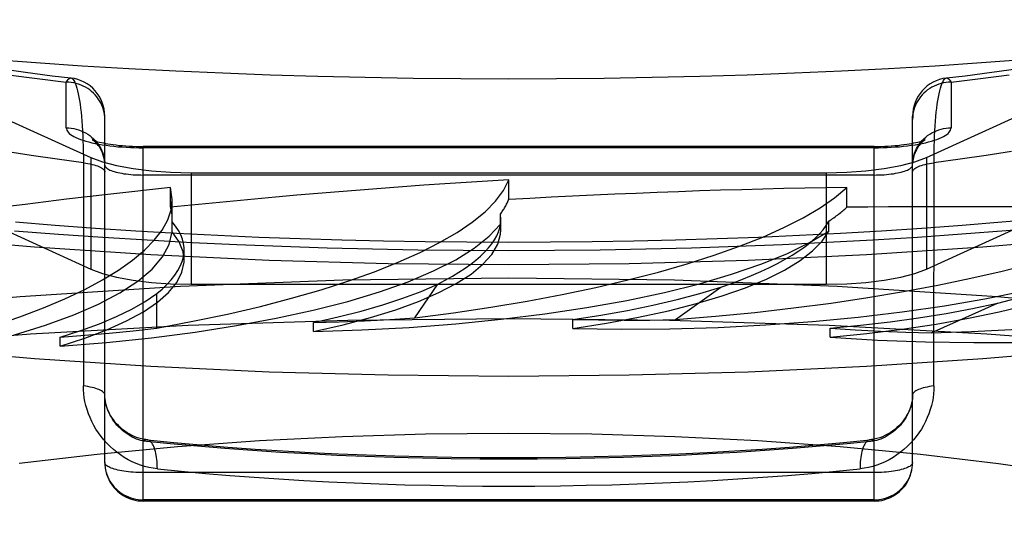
# Model space of a CAD drawing. Header units: inches. Extents: x 0 to 227, y 0 to 147.
# Tile 160 of 256: x 42.566 to 42.822, y 103.856 to 103.987. Entities that reach past the tile are written whole.
import ezdxf

# ---------------------------------------------------------------- set-up
doc = ezdxf.new("R2010")
doc.units = ezdxf.units.IN
doc.header["$LTSCALE"] = 12.466667
doc.header["$MEASUREMENT"] = 0
doc.linetypes.add('HIDDEN', pattern=[0.2, 0.1, -0.1])
doc.layers.get('0').update_dxf_attribs({"linetype": 'CONTINUOUS'})
doc.layers.add('DEFAULT_2', color=8, linetype='HIDDEN')

msp = doc.modelspace()

# ---------------------------------------------------------------- linework, layer by layer
at = {"color": 7, "linetype": 'Continuous'}
for p, q in [((42.84609, 103.93062), (42.81646, 103.92807)), ((42.6002, 103.92607), (42.56994, 103.92807)), ((42.84609, 103.90165), (42.81646, 103.89909)), ((42.6002, 103.89709), (42.56994, 103.89909))]:
    msp.add_line(p, q, dxfattribs=at)
for points in [[(42.56994, 103.89909), (42.54031, 103.90165), (42.51146, 103.90474), (42.48353, 103.90836), (42.45667, 103.91248), (42.43102, 103.91709), (42.4067, 103.92216), (42.38384, 103.92767), (42.36256, 103.93359), (42.34297, 103.93988), (42.32515, 103.94652), (42.30922, 103.95347), (42.29524, 103.9607), (42.28329, 103.96817), (42.27342, 103.97584), (42.2657, 103.98367), (42.26015, 103.99162), (42.25682, 103.99966), (42.2557, 104.00774)], [(42.56994, 103.92807), (42.54031, 103.93062), (42.51146, 103.93372), (42.48353, 103.93733), (42.45667, 103.94146), (42.43102, 103.94607), (42.4067, 103.95114), (42.38384, 103.95665), (42.36256, 103.96256), (42.34297, 103.96886), (42.32515, 103.9755), (42.30922, 103.98245), (42.29524, 103.98968), (42.28329, 103.99715), (42.27342, 104.00481), (42.271, 104.00727)], [(42.96224, 103.99335), (42.9519, 103.99157), (42.94139, 103.98985), (42.9307, 103.9882), (42.91985, 103.98663), (42.90885, 103.98513), (42.89769, 103.98371), (42.8864, 103.98236), (42.87497, 103.98109), (42.86342, 103.9799), (42.85176, 103.97878), (42.83998, 103.97775), (42.82811, 103.97679), (42.81614, 103.97592), (42.80409, 103.97513), (42.79196, 103.97442), (42.77976, 103.97379), (42.76751, 103.97325), (42.7552, 103.97278), (42.74285, 103.97241), (42.73047, 103.97211), (42.71806, 103.9719), (42.70563, 103.97177), (42.6932, 103.97173)], [(42.6932, 103.97173), (42.68077, 103.97177), (42.66834, 103.9719), (42.65593, 103.97211), (42.64355, 103.97241), (42.6312, 103.97278), (42.61889, 103.97325), (42.60664, 103.97379), (42.59444, 103.97442), (42.58231, 103.97513), (42.57026, 103.97592), (42.55829, 103.97679)], [(42.81104, 103.93151), (42.82255, 103.93241), (42.83398, 103.93338), (42.84533, 103.93444), (42.85659, 103.93559), (42.86775, 103.93681), (42.87881, 103.93813), (42.88976, 103.93952), (42.9006, 103.94101), (42.91131, 103.94257), (42.92191, 103.94423), (42.93238, 103.94596), (42.94271, 103.94779), (42.95291, 103.9497)], [(42.56476, 103.93233), (42.57619, 103.93145), (42.5877, 103.93066)], [(42.5877, 103.93066), (42.59926, 103.92995), (42.61088, 103.92932), (42.62255, 103.92877), (42.63426, 103.92831), (42.64601, 103.92793), (42.65778, 103.92764), (42.66958, 103.92743), (42.68138, 103.9273), (42.6932, 103.92726)], [(42.78782, 103.92998), (42.79946, 103.93071), (42.81104, 103.93151)], [(42.6932, 103.92726), (42.7051, 103.9273), (42.717, 103.92743), (42.72888, 103.92764), (42.74074, 103.92794), (42.75257, 103.92833), (42.76437, 103.92879), (42.77612, 103.92935), (42.78782, 103.92998)], [(42.81646, 103.92807), (42.7862, 103.92607), (42.75546, 103.92463), (42.72449, 103.92377), (42.6932, 103.92348)], [(42.6932, 103.92348), (42.66191, 103.92377), (42.63094, 103.92463), (42.6002, 103.92607)], [(42.6932, 103.8945), (42.66191, 103.8948), (42.63094, 103.89566), (42.6002, 103.89709)], [(42.81646, 103.89909), (42.7862, 103.89709), (42.75546, 103.89566), (42.72449, 103.8948), (42.6932, 103.8945)]]:
    msp.add_lwpolyline(points, dxfattribs=at)
at = {"layer": 'DEFAULT_2', "color": 8, "linetype": 'HIDDEN'}
for p, q in [((42.46938, 104.00376), (42.58457, 103.95135)), ((42.80183, 103.95135), (42.91702, 104.00376)), ((42.46938, 103.97479), (42.58457, 103.92237)), ((42.80183, 103.92237), (42.91702, 103.97479)), ((42.5782, 103.95907), (42.5782, 103.97092)), ((42.8082, 103.97092), (42.8082, 103.95907)), ((42.5882, 103.87214), (42.5882, 103.96209)), ((42.7982, 103.87214), (42.7982, 103.96209)), ((42.5982, 103.86214), (42.5982, 103.95423)), ((42.7882, 103.95423), (42.5982, 103.95423)), ((42.7882, 103.95389), (42.5982, 103.95389)), ((42.7882, 103.86214), (42.7882, 103.95423)), ((42.58263, 103.95145), (42.58264, 103.89204)), ((42.58457, 103.95135), (42.58457, 103.92237)), ((42.80183, 103.95135), (42.80183, 103.92237)), ((42.7882, 103.94682), (42.5982, 103.94682)), ((42.61065, 103.94742), (42.61065, 103.91845)), ((42.61065, 103.94742), (42.77575, 103.94742)), ((42.6932, 103.94043), (42.6932, 103.94557)), ((42.77575, 103.94742), (42.77575, 103.91845)), ((42.6053, 103.93844), (42.6053, 103.94358)), ((42.60573, 103.94043), (42.6053, 103.94358)), ((42.7811, 103.93844), (42.7811, 103.94358)), ((42.60573, 103.93542), (42.60573, 103.94042)), ((42.60571, 103.93464), (42.60574, 103.93542)), ((42.69104, 103.9341), (42.69104, 103.93667)), ((42.69116, 103.93523), (42.69104, 103.93667)), ((42.69117, 103.9326), (42.69117, 103.93522)), ((42.60571, 103.93207), (42.60571, 103.93464)), ((42.69116, 103.93259), (42.69104, 103.9341)), ((42.77643, 103.93226), (42.77643, 103.93483)), ((42.60883, 103.9247), (42.60883, 103.92743)), ((42.61065, 103.91845), (42.77575, 103.91845)), ((42.66878, 103.9097), (42.67478, 103.91849)), ((42.73658, 103.90927), (42.74838, 103.91766)), ((42.60173, 103.90707), (42.60173, 103.91601)), ((42.80305, 103.9058), (42.82031, 103.91353)), ((42.64244, 103.90618), (42.64244, 103.90851)), ((42.70985, 103.90695), (42.70985, 103.90929)), ((42.57658, 103.90239), (42.57658, 103.90472)), ((42.77674, 103.90468), (42.77674, 103.90702)), ((42.5882, 103.87214), (42.58822, 103.87146)), ((42.79811, 103.87081), (42.79818, 103.8715)), ((42.79818, 103.87147), (42.7982, 103.87214)), ((42.58829, 103.87088), (42.5884, 103.87012)), ((42.7882, 103.86955), (42.5982, 103.86955)), ((42.798, 103.87017), (42.79811, 103.87088)), ((42.7882, 103.86248), (42.5982, 103.86248)), ((42.7882, 103.86214), (42.5982, 103.86214))]:
    msp.add_line(p, q, dxfattribs=at)
for points in [[(42.56072, 103.97449), (42.56758, 103.97353), (42.57457, 103.97261), (42.57939, 103.97202)], [(42.80701, 103.97202), (42.81183, 103.97261), (42.81883, 103.97353), (42.8257, 103.97449)], [(42.5631, 103.97284), (42.57059, 103.97185), (42.5782, 103.97092)], [(42.5782, 103.97092), (42.57842, 103.97132), (42.57865, 103.97162), (42.57887, 103.97184), (42.57909, 103.97197), (42.57932, 103.97202), (42.57939, 103.97202)], [(42.57939, 103.97202), (42.57954, 103.97198), (42.57975, 103.97185), (42.57997, 103.97164), (42.58018, 103.97135), (42.58038, 103.97097), (42.58058, 103.97051), (42.58078, 103.96997), (42.58097, 103.96936), (42.58115, 103.96867), (42.58132, 103.96791), (42.58148, 103.96708), (42.58163, 103.96618), (42.58178, 103.96523), (42.58191, 103.96421), (42.58204, 103.96313), (42.58215, 103.96201), (42.58225, 103.96083), (42.58234, 103.9596), (42.58242, 103.95833), (42.58249, 103.95702), (42.58254, 103.95568), (42.58258, 103.9543), (42.58262, 103.95289), (42.58263, 103.95145)], [(42.80376, 103.89204), (42.80377, 103.95145), (42.80378, 103.95289), (42.80382, 103.9543), (42.80386, 103.95568), (42.80391, 103.95702), (42.80398, 103.95833), (42.80406, 103.9596), (42.80415, 103.96083), (42.80425, 103.96201), (42.80436, 103.96313), (42.80449, 103.96421), (42.80462, 103.96523), (42.80477, 103.96618), (42.80492, 103.96708), (42.80508, 103.96791), (42.80525, 103.96867), (42.80543, 103.96936), (42.80562, 103.96997), (42.80582, 103.97051), (42.80602, 103.97097), (42.80622, 103.97135), (42.80643, 103.97164), (42.80665, 103.97185), (42.80686, 103.97198), (42.80701, 103.97202)], [(42.80701, 103.97202), (42.80708, 103.97202), (42.80731, 103.97197), (42.80753, 103.97184), (42.80775, 103.97162), (42.80798, 103.97132), (42.8082, 103.97092)], [(42.8082, 103.97092), (42.81581, 103.97185), (42.8233, 103.97284)], [(42.5882, 103.96127), (42.58818, 103.9619), (42.58811, 103.96253), (42.58801, 103.96315), (42.58786, 103.96377), (42.58767, 103.96437), (42.58744, 103.96496), (42.58717, 103.96554), (42.58686, 103.9661), (42.58651, 103.96663), (42.58613, 103.96715), (42.58572, 103.96763), (42.58527, 103.9681), (42.58479, 103.96853), (42.58429, 103.96893), (42.58376, 103.9693), (42.5832, 103.96963), (42.58262, 103.96993), (42.58203, 103.97019), (42.58141, 103.97041), (42.58079, 103.9706), (42.58015, 103.97074), (42.57951, 103.97084), (42.57885, 103.9709), (42.5782, 103.97092)], [(42.8082, 103.97092), (42.80755, 103.9709), (42.80689, 103.97084), (42.80625, 103.97074), (42.80561, 103.9706), (42.80499, 103.97041), (42.80437, 103.97019), (42.80378, 103.96993), (42.8032, 103.96963), (42.80264, 103.9693), (42.80211, 103.96893), (42.80161, 103.96853), (42.80113, 103.9681), (42.80068, 103.96763), (42.80027, 103.96715), (42.79989, 103.96663), (42.79954, 103.9661), (42.79923, 103.96554), (42.79896, 103.96496), (42.79873, 103.96437), (42.79854, 103.96377), (42.79839, 103.96315), (42.79829, 103.96253), (42.79822, 103.9619), (42.7982, 103.96127)], [(42.5782, 103.95907), (42.57823, 103.95878), (42.57833, 103.95849), (42.57848, 103.9582), (42.5787, 103.95792), (42.57898, 103.95764), (42.57932, 103.95736), (42.57972, 103.95709), (42.58018, 103.95682), (42.58069, 103.95657), (42.58126, 103.95632), (42.58189, 103.95607), (42.58256, 103.95584), (42.58329, 103.95562), (42.58406, 103.95541), (42.58487, 103.95521), (42.58573, 103.95502), (42.58663, 103.95485), (42.58756, 103.95469), (42.58853, 103.95454), (42.58952, 103.95441), (42.59055, 103.95429), (42.5916, 103.95418), (42.59267, 103.9541), (42.59375, 103.95402), (42.59485, 103.95397), (42.59597, 103.95393), (42.59708, 103.9539), (42.5982, 103.95389)], [(42.5782, 103.95907), (42.57885, 103.95905), (42.57951, 103.95899), (42.58015, 103.95888), (42.58079, 103.95874), (42.58141, 103.95856), (42.58203, 103.95833), (42.58262, 103.95807), (42.5832, 103.95778), (42.58376, 103.95744), (42.58429, 103.95707), (42.58479, 103.95667), (42.58527, 103.95624), (42.58572, 103.95578), (42.58613, 103.95529), (42.58651, 103.95478), (42.58686, 103.95424), (42.58717, 103.95368), (42.58744, 103.95311), (42.58767, 103.95252), (42.58786, 103.95191), (42.58801, 103.9513), (42.58811, 103.95067), (42.58818, 103.95004)], [(42.7882, 103.95389), (42.78932, 103.9539), (42.79043, 103.95393), (42.79155, 103.95397), (42.79265, 103.95402), (42.79373, 103.9541), (42.7948, 103.95418), (42.79585, 103.95429), (42.79688, 103.95441), (42.79787, 103.95454), (42.79884, 103.95469), (42.79977, 103.95485), (42.80067, 103.95502), (42.80153, 103.95521), (42.80234, 103.95541), (42.80311, 103.95562), (42.80384, 103.95584), (42.80451, 103.95607), (42.80514, 103.95632), (42.80571, 103.95657), (42.80622, 103.95682), (42.80668, 103.95709), (42.80708, 103.95736), (42.80742, 103.95764), (42.8077, 103.95792), (42.80792, 103.9582), (42.80807, 103.95849), (42.80817, 103.95878), (42.8082, 103.95907)], [(42.7982, 103.94941), (42.79822, 103.95004), (42.79829, 103.95067), (42.79839, 103.9513), (42.79854, 103.95191), (42.79873, 103.95252), (42.79896, 103.95311), (42.79923, 103.95368), (42.79954, 103.95424), (42.79989, 103.95478), (42.80027, 103.95529), (42.80068, 103.95578), (42.80113, 103.95624), (42.80161, 103.95667), (42.80211, 103.95707), (42.80264, 103.95744), (42.8032, 103.95778), (42.80378, 103.95807), (42.80437, 103.95833), (42.80499, 103.95856), (42.80561, 103.95874), (42.80625, 103.95888), (42.80689, 103.95899), (42.80755, 103.95905), (42.8082, 103.95907)], [(42.5882, 103.94941), (42.58818, 103.95006), (42.5881, 103.95071), (42.58798, 103.95136), (42.58781, 103.95198), (42.5876, 103.95258), (42.58735, 103.95314), (42.58708, 103.95365), (42.5868, 103.9541), (42.58652, 103.95449), (42.58625, 103.95482), (42.58599, 103.9551), (42.58576, 103.95533), (42.58556, 103.95551), (42.58538, 103.95566), (42.58523, 103.95577), (42.5851, 103.95586), (42.58501, 103.95592), (42.58495, 103.95596), (42.58491, 103.95597)], [(42.58491, 103.95597), (42.58495, 103.95596), (42.58502, 103.95593), (42.58514, 103.95588), (42.58529, 103.95582), (42.5855, 103.95574), (42.58576, 103.95566), (42.58606, 103.95557), (42.58642, 103.95547), (42.58684, 103.95536), (42.58731, 103.95525), (42.58783, 103.95514), (42.58841, 103.95503), (42.58903, 103.95492), (42.5897, 103.95481), (42.59042, 103.95471), (42.59118, 103.95462), (42.59197, 103.95453), (42.5928, 103.95446), (42.59366, 103.95439), (42.59454, 103.95434), (42.59543, 103.95429), (42.59635, 103.95426), (42.59727, 103.95424), (42.5982, 103.95423)], [(42.7882, 103.95423), (42.78912, 103.95424), (42.79004, 103.95426), (42.79095, 103.95429), (42.79184, 103.95433), (42.79272, 103.95439), (42.79357, 103.95446), (42.7944, 103.95453), (42.79519, 103.95462), (42.79595, 103.95471), (42.79667, 103.95481), (42.79734, 103.95492), (42.79797, 103.95502), (42.79854, 103.95514), (42.79907, 103.95525), (42.79954, 103.95536), (42.79995, 103.95546), (42.80032, 103.95556), (42.80063, 103.95566), (42.80088, 103.95574), (42.80109, 103.95581), (42.80125, 103.95587), (42.80137, 103.95592), (42.80145, 103.95595)], [(42.80145, 103.95595), (42.80148, 103.95597), (42.80149, 103.95598), (42.80146, 103.95596), (42.80141, 103.95593), (42.80133, 103.95588), (42.80122, 103.95581), (42.80109, 103.95571), (42.80094, 103.95559), (42.80077, 103.95545), (42.80058, 103.95527), (42.80037, 103.95506), (42.80014, 103.95481), (42.7999, 103.95452), (42.79966, 103.95419), (42.79942, 103.95381), (42.79918, 103.95339), (42.79895, 103.95292), (42.79874, 103.95241), (42.79856, 103.95186), (42.7984, 103.95128), (42.79829, 103.95067), (42.79822, 103.95005)], [(42.58264, 103.94999), (42.57581, 103.9509), (42.56909, 103.95187), (42.56249, 103.95289)], [(42.58457, 103.95135), (42.58762, 103.95021), (42.59127, 103.94926), (42.59557, 103.94848), (42.60033, 103.9479), (42.60533, 103.94755), (42.61065, 103.94742)], [(42.77575, 103.94742), (42.78107, 103.94755), (42.78607, 103.9479), (42.79083, 103.94848), (42.79513, 103.94926), (42.79878, 103.95021), (42.80183, 103.95135)], [(42.82391, 103.95289), (42.81731, 103.95187), (42.81059, 103.9509), (42.80376, 103.94999)], [(42.58264, 103.94999), (42.58325, 103.94991), (42.58384, 103.94981), (42.5844, 103.94971), (42.58493, 103.94959), (42.58542, 103.94946), (42.58589, 103.94933), (42.58631, 103.94919), (42.5867, 103.94904), (42.58704, 103.94888), (42.58734, 103.94872), (42.5876, 103.94855), (42.58782, 103.94838), (42.58798, 103.94821), (42.5881, 103.94803), (42.58818, 103.94785), (42.5882, 103.94767)], [(42.5882, 103.94941), (42.58822, 103.94924), (42.58829, 103.94907), (42.58839, 103.94891), (42.58854, 103.94874), (42.58873, 103.94858), (42.58896, 103.94842), (42.58923, 103.94827), (42.58954, 103.94812), (42.58989, 103.94797), (42.59027, 103.94784), (42.59068, 103.9477), (42.59113, 103.94758), (42.59161, 103.94746), (42.59211, 103.94736), (42.59264, 103.94726), (42.5932, 103.94717), (42.59378, 103.94709), (42.59437, 103.94702), (42.59499, 103.94696), (42.59561, 103.94691), (42.59625, 103.94687), (42.59689, 103.94684), (42.59755, 103.94683), (42.5982, 103.94682)], [(42.7882, 103.94682), (42.78885, 103.94683), (42.78951, 103.94684), (42.79015, 103.94687), (42.79079, 103.94691), (42.79141, 103.94696), (42.79203, 103.94702), (42.79262, 103.94709), (42.7932, 103.94717), (42.79376, 103.94726), (42.79429, 103.94736), (42.79479, 103.94746), (42.79527, 103.94758), (42.79572, 103.9477), (42.79613, 103.94784), (42.79651, 103.94797), (42.79686, 103.94812), (42.79717, 103.94827), (42.79744, 103.94842), (42.79767, 103.94858), (42.79786, 103.94874), (42.79801, 103.94891), (42.79811, 103.94907), (42.79818, 103.94924), (42.7982, 103.94941)], [(42.7982, 103.94767), (42.79822, 103.94785), (42.7983, 103.94803), (42.79842, 103.94821), (42.79858, 103.94838), (42.7988, 103.94855), (42.79905, 103.94872), (42.79936, 103.94888), (42.7997, 103.94904), (42.80009, 103.94919), (42.80051, 103.94933), (42.80098, 103.94946), (42.80147, 103.94959), (42.802, 103.94971), (42.80256, 103.94981), (42.80315, 103.94991), (42.80376, 103.94999)], [(42.83173, 103.93547), (42.82144, 103.93456), (42.81107, 103.93373), (42.80061, 103.93297), (42.79008, 103.93227), (42.77948, 103.93165), (42.76883, 103.9311), (42.75812, 103.93063), (42.74737, 103.93022), (42.73658, 103.92989), (42.72576, 103.92964), (42.71492, 103.92945), (42.70407, 103.92934), (42.6932, 103.92931)], [(42.6932, 103.92931), (42.68233, 103.92934), (42.67148, 103.92945), (42.66064, 103.92964), (42.64982, 103.92989), (42.63903, 103.93022), (42.62828, 103.93063), (42.61757, 103.9311), (42.60692, 103.93165), (42.59632, 103.93227), (42.58579, 103.93297), (42.57533, 103.93373), (42.56496, 103.93456)], [(42.57658, 103.90239), (42.58868, 103.90336), (42.60036, 103.90457), (42.61166, 103.90603), (42.62248, 103.90771), (42.63275, 103.90961), (42.64241, 103.91171), (42.65138, 103.91401), (42.65962, 103.91648), (42.66707, 103.91912), (42.67368, 103.9219), (42.67942, 103.92481), (42.68425, 103.92783), (42.68812, 103.93092), (42.69104, 103.9341)], [(42.51427, 103.89569), (42.52552, 103.8972), (42.53622, 103.89892), (42.54637, 103.90086), (42.5559, 103.903), (42.56474, 103.90533), (42.57283, 103.90784), (42.58013, 103.9105), (42.58658, 103.91331), (42.59215, 103.91624), (42.5968, 103.91928), (42.6005, 103.9224), (42.60323, 103.92559), (42.60496, 103.92881), (42.60571, 103.93207)], [(42.60883, 103.9247), (42.60857, 103.92684), (42.60753, 103.92946), (42.60571, 103.93207)], [(42.64244, 103.90618), (42.65017, 103.90793), (42.6573, 103.90982), (42.66385, 103.91185), (42.66977, 103.91401), (42.67503, 103.91628), (42.67959, 103.91865), (42.68342, 103.9211), (42.6865, 103.92363), (42.68882, 103.9262), (42.69035, 103.92882), (42.69109, 103.93145), (42.69116, 103.93259)], [(42.64244, 103.90618), (42.65501, 103.90659), (42.66733, 103.90726), (42.67943, 103.90818), (42.69122, 103.90935), (42.7026, 103.91076), (42.71352, 103.9124), (42.7239, 103.91426), (42.73367, 103.91633), (42.74278, 103.91859), (42.75116, 103.92103), (42.75876, 103.92364), (42.76554, 103.92639), (42.77142, 103.92926), (42.77643, 103.93226)], [(42.70985, 103.90695), (42.71863, 103.90833), (42.72691, 103.90987), (42.73473, 103.91157), (42.74201, 103.91343), (42.74871, 103.91543), (42.75479, 103.91756), (42.76021, 103.91981), (42.76494, 103.92215), (42.76895, 103.92459), (42.77222, 103.9271), (42.77471, 103.92965), (42.77643, 103.93226)], [(42.70985, 103.90695), (42.7225, 103.90679), (42.73508, 103.9069), (42.74762, 103.90726), (42.76001, 103.90789), (42.77217, 103.90876), (42.78402, 103.90988), (42.79549, 103.91125), (42.8065, 103.91284), (42.81698, 103.91466), (42.82687, 103.91669), (42.83611, 103.91892), (42.84463, 103.92132), (42.85235, 103.92389), (42.8593, 103.92662)], [(42.77674, 103.90468), (42.78631, 103.90564), (42.79551, 103.90679), (42.80435, 103.90812), (42.81277, 103.90962), (42.82071, 103.91129), (42.82813, 103.91311), (42.83497, 103.91508), (42.8412, 103.91718), (42.84678, 103.91939), (42.85168, 103.92172), (42.85585, 103.92412), (42.8593, 103.92662)], [(42.57658, 103.90239), (42.58301, 103.90446), (42.58877, 103.90664), (42.59386, 103.90894), (42.59825, 103.91133), (42.6019, 103.9138), (42.6048, 103.91634), (42.60692, 103.91893), (42.60827, 103.92155), (42.60882, 103.92419), (42.60883, 103.9247)], [(42.6932, 103.92006), (42.65011, 103.9195), (42.60785, 103.91788), (42.5662, 103.91518), (42.52578, 103.91144), (42.48697, 103.90668), (42.45014, 103.90098), (42.41566, 103.89435), (42.38384, 103.88689), (42.35502, 103.87866), (42.32943, 103.86973), (42.30737, 103.8602), (42.289, 103.85016), (42.27455, 103.83969), (42.26411, 103.82892), (42.25782, 103.81792), (42.2557, 103.80683)], [(42.58457, 103.92237), (42.58762, 103.92124), (42.59127, 103.92028), (42.59557, 103.9195), (42.60033, 103.91892), (42.60533, 103.91857), (42.61065, 103.91845)], [(43.1307, 103.80683), (43.12858, 103.81792), (43.12229, 103.82892), (43.11185, 103.83969), (43.0974, 103.85016), (43.07903, 103.8602), (43.05697, 103.86973), (43.03138, 103.87866), (43.00256, 103.88689), (42.97074, 103.89435), (42.93626, 103.90098), (42.89943, 103.90668), (42.86062, 103.91144), (42.8202, 103.91518), (42.77855, 103.91788), (42.73629, 103.9195), (42.6932, 103.92006)], [(42.77575, 103.91845), (42.78107, 103.91857), (42.78607, 103.91892), (42.79083, 103.9195), (42.79513, 103.92028), (42.79878, 103.92124), (42.80183, 103.92237)], [(42.64246, 103.90852), (42.64886, 103.90995), (42.65487, 103.91148), (42.66049, 103.9131), (42.66569, 103.91482), (42.67045, 103.91661), (42.67478, 103.91849)], [(42.70986, 103.90929), (42.71713, 103.91041), (42.72407, 103.91165), (42.73069, 103.913), (42.73697, 103.91445), (42.74286, 103.91601), (42.74838, 103.91766)], [(42.77674, 103.90468), (42.7891, 103.90396), (42.80156, 103.9035), (42.81415, 103.90329), (42.82677, 103.90335), (42.83933, 103.90367), (42.85176, 103.90424), (42.86397, 103.90507), (42.87588, 103.90614), (42.88743, 103.90746), (42.89853, 103.90901), (42.90912, 103.91079), (42.91913, 103.91278), (42.92845, 103.91496), (42.93712, 103.91733)], [(42.57659, 103.90473), (42.58194, 103.90643), (42.58683, 103.9082), (42.59127, 103.91006), (42.59525, 103.91198), (42.59873, 103.91396), (42.60173, 103.91601)], [(42.77676, 103.90702), (42.78467, 103.9078), (42.79234, 103.9087), (42.79976, 103.90973), (42.80692, 103.91088), (42.81376, 103.91215), (42.82031, 103.91353)], [(42.64246, 103.90852), (42.64912, 103.9087), (42.65573, 103.90896), (42.66228, 103.90929), (42.66878, 103.9097)], [(42.6932, 103.90949), (42.6514, 103.90904), (42.60988, 103.9077), (42.56893, 103.90548), (42.52884, 103.90239), (42.48986, 103.89846), (42.45227, 103.8937), (42.41633, 103.88816), (42.38228, 103.88187), (42.35036, 103.87487), (42.32077, 103.86721), (42.29373, 103.85895), (42.26942, 103.85013), (42.24801, 103.84083), (42.22963, 103.8311), (42.21442, 103.82102), (42.20249, 103.81064), (42.1939, 103.80004), (42.18873, 103.78929), (42.187, 103.77848)], [(42.57659, 103.90473), (42.58303, 103.90521), (42.58937, 103.90576), (42.5956, 103.90638), (42.60173, 103.90707)], [(43.1994, 103.77848), (43.19767, 103.78929), (43.1925, 103.80004), (43.18391, 103.81064), (43.17198, 103.82102), (43.15677, 103.8311), (43.13839, 103.84083), (43.11698, 103.85013), (43.09267, 103.85895), (43.06563, 103.86721), (43.03604, 103.87487), (43.00412, 103.88187), (42.97007, 103.88816), (42.93413, 103.8937), (42.89654, 103.89846), (42.85756, 103.90239), (42.81747, 103.90548), (42.77652, 103.9077), (42.735, 103.90904), (42.6932, 103.90949)], [(42.70986, 103.90929), (42.71655, 103.90917), (42.72323, 103.90913), (42.7299, 103.90916), (42.73658, 103.90927)], [(42.77676, 103.90702), (42.78326, 103.9066), (42.78982, 103.90626), (42.79641, 103.90599), (42.80305, 103.9058)], [(42.5882, 103.88972), (42.58818, 103.8899), (42.5881, 103.89008), (42.58798, 103.89025), (42.58782, 103.89043), (42.5876, 103.8906), (42.58734, 103.89077), (42.58704, 103.89093), (42.5867, 103.89108), (42.58631, 103.89123), (42.58589, 103.89137), (42.58542, 103.89151), (42.58493, 103.89163), (42.5844, 103.89175), (42.58384, 103.89186), (42.58325, 103.89195), (42.58264, 103.89204)], [(42.60187, 103.87051), (42.60076, 103.87066), (42.59966, 103.87087), (42.59855, 103.87114), (42.59746, 103.87149), (42.59638, 103.87189), (42.59533, 103.87236), (42.59429, 103.87289), (42.59328, 103.87347), (42.5923, 103.87411), (42.59135, 103.8748), (42.59044, 103.87554), (42.58957, 103.87633), (42.58874, 103.87716), (42.58796, 103.87803), (42.58723, 103.87894), (42.58655, 103.87987), (42.58592, 103.88083), (42.58535, 103.8818), (42.58483, 103.8828), (42.58437, 103.88382), (42.58396, 103.88484), (42.5836, 103.88588), (42.5833, 103.88692), (42.58306, 103.88796), (42.58288, 103.88899), (42.58274, 103.89002), (42.58266, 103.89104), (42.58264, 103.89204)], [(42.80376, 103.89204), (42.80373, 103.89104), (42.80366, 103.89002), (42.80352, 103.88899), (42.80334, 103.88796), (42.80309, 103.88692), (42.8028, 103.88588), (42.80244, 103.88484), (42.80203, 103.88382), (42.80157, 103.8828), (42.80105, 103.8818), (42.80048, 103.88083), (42.79985, 103.87987), (42.79917, 103.87894), (42.79844, 103.87803), (42.79766, 103.87716), (42.79683, 103.87633), (42.79596, 103.87554), (42.79505, 103.8748), (42.7941, 103.87411), (42.79312, 103.87347), (42.79211, 103.87289), (42.79107, 103.87236), (42.79002, 103.87189), (42.78894, 103.87149), (42.78785, 103.87114), (42.78674, 103.87087), (42.78564, 103.87066), (42.78453, 103.87051)], [(42.80376, 103.89204), (42.80315, 103.89195), (42.80256, 103.89186), (42.802, 103.89175), (42.80147, 103.89163), (42.80098, 103.89151), (42.80051, 103.89137), (42.80009, 103.89123), (42.7997, 103.89108), (42.79936, 103.89093), (42.79905, 103.89077), (42.7988, 103.8906), (42.79858, 103.89043), (42.79842, 103.89025), (42.7983, 103.89008), (42.79822, 103.8899), (42.7982, 103.88972)], [(42.5982, 103.87776), (42.59762, 103.8779), (42.59705, 103.87806), (42.59648, 103.87826), (42.59591, 103.8785), (42.59535, 103.87876), (42.5948, 103.87906), (42.59426, 103.87939), (42.59373, 103.87974), (42.59322, 103.88012), (42.59273, 103.88053), (42.59226, 103.88095), (42.5918, 103.8814), (42.59137, 103.88187), (42.59097, 103.88236), (42.59059, 103.88286), (42.59023, 103.88337), (42.58991, 103.88389), (42.58961, 103.88442), (42.58934, 103.88495), (42.5891, 103.88549), (42.58889, 103.88603), (42.5887, 103.88657), (42.58855, 103.88711), (42.58842, 103.88765), (42.58832, 103.88818), (42.58825, 103.8887), (42.58821, 103.88922), (42.5882, 103.88972)], [(42.59921, 103.87805), (42.59885, 103.87809), (42.59815, 103.87821), (42.59744, 103.87838), (42.59674, 103.8786), (42.59604, 103.87886), (42.59536, 103.87916), (42.59469, 103.87951), (42.59405, 103.8799), (42.59343, 103.88031), (42.59285, 103.88076), (42.59229, 103.88124), (42.59177, 103.88173), (42.59129, 103.88224), (42.59085, 103.88276), (42.59044, 103.8833), (42.59007, 103.88384), (42.58973, 103.88438), (42.58944, 103.88492), (42.58917, 103.88546), (42.58895, 103.886), (42.58875, 103.88653), (42.58859, 103.88705), (42.58845, 103.88757), (42.58835, 103.88809), (42.58827, 103.88859), (42.58822, 103.88909), (42.5882, 103.88957), (42.5882, 103.88972)], [(42.7982, 103.88972), (42.7982, 103.88955), (42.79818, 103.88907), (42.79813, 103.88857), (42.79805, 103.88806), (42.79794, 103.88755), (42.79781, 103.88703), (42.79764, 103.8865), (42.79744, 103.88597), (42.79721, 103.88543), (42.79695, 103.88489), (42.79665, 103.88435), (42.79632, 103.88381), (42.79595, 103.88328), (42.79554, 103.88275), (42.7951, 103.88223), (42.79461, 103.88172), (42.7941, 103.88122), (42.79354, 103.88075), (42.79295, 103.8803), (42.79233, 103.87989), (42.79169, 103.8795), (42.79102, 103.87916), (42.79034, 103.87885), (42.78965, 103.87859), (42.78894, 103.87838), (42.78823, 103.87821), (42.78753, 103.87809), (42.78718, 103.87805)], [(42.7982, 103.88972), (42.79819, 103.88922), (42.79815, 103.8887), (42.79808, 103.88818), (42.79798, 103.88765), (42.79785, 103.88711), (42.7977, 103.88657), (42.79751, 103.88603), (42.7973, 103.88549), (42.79706, 103.88495), (42.79679, 103.88442), (42.79649, 103.88389), (42.79617, 103.88337), (42.79581, 103.88286), (42.79543, 103.88236), (42.79503, 103.88187), (42.79459, 103.8814), (42.79414, 103.88095), (42.79367, 103.88053), (42.79318, 103.88012), (42.79267, 103.87974), (42.79214, 103.87939), (42.7916, 103.87906), (42.79105, 103.87876), (42.79049, 103.8785), (42.78992, 103.87826), (42.78935, 103.87806), (42.78878, 103.8779), (42.7882, 103.87776)], [(42.56594, 103.87195), (42.58622, 103.87435), (42.60712, 103.87632), (42.62845, 103.87786), (42.65003, 103.87895), (42.67158, 103.8796), (42.6932, 103.87981)], [(42.6932, 103.87981), (42.71483, 103.8796), (42.7364, 103.87895), (42.75799, 103.87785), (42.77933, 103.87632), (42.80023, 103.87434), (42.82051, 103.87194), (42.83999, 103.86913), (42.85853, 103.86594), (42.87597, 103.86239), (42.89225, 103.85851), (42.90728, 103.85431), (42.921, 103.84981), (42.93333, 103.84505), (42.94419, 103.84004), (42.9535, 103.83483)], [(42.59921, 103.87805), (42.59915, 103.87806), (42.59892, 103.87805), (42.59868, 103.87799), (42.59844, 103.8779), (42.5982, 103.87776)], [(42.5982, 103.87776), (42.6052, 103.87708), (42.61227, 103.87645), (42.61941, 103.87587), (42.62661, 103.87534), (42.63387, 103.87487), (42.64118, 103.87446), (42.64853, 103.87409), (42.65592, 103.87379), (42.66334, 103.87354), (42.67078, 103.87334), (42.67825, 103.8732), (42.68572, 103.87312), (42.69321, 103.87309), (42.70069, 103.87312), (42.70816, 103.8732), (42.71563, 103.87334), (42.72307, 103.87354), (42.73049, 103.87379), (42.73788, 103.87409), (42.74523, 103.87446), (42.75254, 103.87487), (42.7598, 103.87534), (42.767, 103.87587), (42.77414, 103.87645), (42.78121, 103.87708), (42.7882, 103.87776)], [(42.60187, 103.87051), (42.60186, 103.87114), (42.60184, 103.87175), (42.6018, 103.87235), (42.60174, 103.87293), (42.60167, 103.87349), (42.60159, 103.87402), (42.60149, 103.87453), (42.60138, 103.87502), (42.60125, 103.87547), (42.60111, 103.87589), (42.60096, 103.87628), (42.60079, 103.87663), (42.60062, 103.87695), (42.60043, 103.87723), (42.60024, 103.87747), (42.60003, 103.87767), (42.59982, 103.87783), (42.5996, 103.87795), (42.59938, 103.87802), (42.59922, 103.87805)], [(42.59922, 103.87805), (42.60612, 103.87738), (42.6131, 103.87675), (42.62016, 103.87618), (42.62728, 103.87566), (42.63445, 103.8752), (42.64168, 103.87478), (42.64896, 103.87443), (42.65627, 103.87412), (42.66362, 103.87387), (42.67099, 103.87368), (42.67838, 103.87354), (42.68579, 103.87346), (42.6932, 103.87343), (42.70061, 103.87346), (42.70802, 103.87354), (42.71541, 103.87368), (42.72278, 103.87387), (42.73013, 103.87412), (42.73744, 103.87443), (42.74472, 103.87478), (42.75194, 103.8752), (42.75912, 103.87566), (42.76624, 103.87618), (42.7733, 103.87675), (42.78028, 103.87738), (42.78718, 103.87805)], [(42.78718, 103.87805), (42.78702, 103.87802), (42.7868, 103.87795), (42.78658, 103.87783), (42.78637, 103.87767), (42.78616, 103.87747), (42.78597, 103.87723), (42.78578, 103.87695), (42.78561, 103.87663), (42.78544, 103.87628), (42.78529, 103.87589), (42.78515, 103.87547), (42.78502, 103.87502), (42.78491, 103.87453), (42.78481, 103.87402), (42.78473, 103.87349), (42.78466, 103.87293), (42.7846, 103.87235), (42.78456, 103.87175), (42.78454, 103.87114), (42.78453, 103.87051)], [(42.7882, 103.87776), (42.78796, 103.8779), (42.78772, 103.87799), (42.78748, 103.87805), (42.78725, 103.87806), (42.78718, 103.87805)], [(42.5882, 103.87214), (42.58822, 103.87151), (42.58829, 103.87079)], [(42.5982, 103.86955), (42.59755, 103.86955), (42.59689, 103.86957), (42.59625, 103.8696), (42.59561, 103.86964), (42.59499, 103.86969), (42.59437, 103.86975), (42.59378, 103.86982), (42.5932, 103.8699), (42.59264, 103.86998), (42.59211, 103.87008), (42.59161, 103.87019), (42.59113, 103.87031), (42.59068, 103.87043), (42.59027, 103.87056), (42.58989, 103.8707), (42.58954, 103.87084), (42.58923, 103.87099), (42.58896, 103.87115), (42.58873, 103.8713), (42.58854, 103.87147), (42.58839, 103.87163), (42.58829, 103.8718), (42.58822, 103.87197), (42.5882, 103.87214)], [(42.7982, 103.87214), (42.79818, 103.87197), (42.79811, 103.8718), (42.79801, 103.87163), (42.79786, 103.87147), (42.79767, 103.8713), (42.79744, 103.87115), (42.79717, 103.87099), (42.79686, 103.87084), (42.79651, 103.8707), (42.79613, 103.87056), (42.79572, 103.87043), (42.79527, 103.87031), (42.79479, 103.87019), (42.79429, 103.87008), (42.79375, 103.86998), (42.7932, 103.8699), (42.79262, 103.86982), (42.79203, 103.86975), (42.79141, 103.86969), (42.79079, 103.86964), (42.79015, 103.8696), (42.7895, 103.86957), (42.78885, 103.86955), (42.7882, 103.86955)], [(42.58839, 103.87025), (42.58856, 103.86948), (42.58874, 103.86889), (42.58896, 103.86832), (42.58923, 103.86771), (42.58954, 103.86713), (42.58985, 103.86663), (42.59018, 103.86616), (42.59057, 103.86567), (42.591, 103.8652), (42.59148, 103.86473), (42.59199, 103.8643), (42.59249, 103.86393), (42.59301, 103.86359), (42.59357, 103.86327), (42.59417, 103.86299), (42.5948, 103.86273), (42.59545, 103.86252), (42.59613, 103.86235), (42.59683, 103.86223), (42.59754, 103.86216), (42.5982, 103.86214)], [(42.58854, 103.86964), (42.58873, 103.86903), (42.58896, 103.86844), (42.58923, 103.86787), (42.58954, 103.86731), (42.58988, 103.86677), (42.59027, 103.86626), (42.59068, 103.86577), (42.59113, 103.86531), (42.59161, 103.86488), (42.59211, 103.86447), (42.59264, 103.86411), (42.5932, 103.86377), (42.59378, 103.86347), (42.59437, 103.86321), (42.59499, 103.86299), (42.59561, 103.86281), (42.59625, 103.86266), (42.59689, 103.86256), (42.59755, 103.8625), (42.5982, 103.86248)], [(42.60187, 103.87051), (42.60808, 103.8699), (42.61435, 103.86933), (42.62068, 103.86881), (42.62706, 103.86833), (42.63349, 103.8679), (42.63997, 103.86751), (42.64647, 103.86716), (42.65301, 103.86686), (42.65957, 103.86661), (42.66619, 103.8664), (42.67287, 103.86623), (42.6796, 103.86611), (42.68638, 103.86604), (42.6932, 103.86602)], [(42.6932, 103.86602), (42.69997, 103.86604), (42.70669, 103.86611), (42.71335, 103.86623), (42.71998, 103.86639), (42.72659, 103.8666), (42.73319, 103.86685), (42.73976, 103.86715), (42.74629, 103.8675), (42.75279, 103.86789), (42.75924, 103.86833), (42.76564, 103.86881), (42.77198, 103.86933), (42.77829, 103.8699), (42.78453, 103.87051)], [(42.7882, 103.86248), (42.78885, 103.8625), (42.7895, 103.86256), (42.79015, 103.86266), (42.79079, 103.86281), (42.79141, 103.86299), (42.79203, 103.86321), (42.79262, 103.86347), (42.7932, 103.86377), (42.79375, 103.8641), (42.79429, 103.86447), (42.79479, 103.86487), (42.79527, 103.86531), (42.79572, 103.86577), (42.79613, 103.86626), (42.79651, 103.86677), (42.79686, 103.86731), (42.79717, 103.86786), (42.79744, 103.86844), (42.79767, 103.86903), (42.79786, 103.86964), (42.79801, 103.87025)], [(42.7882, 103.86214), (42.78887, 103.86216), (42.78953, 103.86223), (42.79018, 103.86233), (42.79082, 103.86249), (42.79144, 103.86268), (42.79206, 103.86291), (42.79265, 103.86318), (42.79323, 103.86349), (42.79378, 103.86384), (42.7943, 103.86421), (42.7948, 103.86462), (42.79527, 103.86507), (42.79572, 103.86555), (42.79614, 103.86605), (42.79651, 103.86657), (42.79685, 103.86712), (42.79716, 103.86769), (42.79743, 103.86829), (42.79766, 103.8689), (42.79785, 103.86953), (42.798, 103.87017)]]:
    msp.add_lwpolyline(points, dxfattribs=at)
for centre, start, end in [((42.5782, 103.96209), 0, 83.1553), ((42.8082, 103.96209), 96.8447, 180)]:
    msp.add_arc(centre, 0.01, start, end, dxfattribs=at)
for centre, major_axis, ratio, start_param, end_param in [((42.53561, 103.94045), (0.15837, 0.00993), 0.257874, -1.156305, -0.116454), ((42.6932, 103.81455), (0.50614, 0.03172), 0.257874, 1.554635, 1.729168), ((42.6932, 103.81455), (0.50613, 0.03142), 0.268018, 1.728692, 1.903225), ((42.62866, 103.94548), (0.15837, 0.00972), 0.247786, -1.329886, -0.290035), ((42.6932, 103.81455), (0.50615, 0.03107), 0.247786, 1.381054, 1.555587), ((42.44735, 103.93132), (0.15837, 0.00983), 0.268018, -0.982248, -0.016858), ((42.53561, 103.93529), (0.15837, 0.00972), 0.247786, -0.208781, -0.115503), ((42.44735, 103.92616), (0.15837, 0.00993), 0.257874, -0.01619, 0.058079), ((42.62866, 103.94032), (0.15837, 0.00923), 0.238051, -0.381977, -0.288698), ((42.6932, 103.81455), (0.50616, 0.0295), 0.238051, 1.207858, 1.382391), ((42.55984, 103.92767), (0.13131, 0.00806), 0.247786, -0.520148, -0.015351), ((42.72367, 103.94626), (0.15837, 0.00923), 0.238051, -1.503082, -0.463231), ((42.47751, 103.91977), (0.13131, 0.00823), 0.257874, 5.936618, 6.485666), ((42.64622, 103.93175), (0.13131, 0.00765), 0.238051, -0.693344, -0.144297), ((42.81775, 103.94275), (0.15838, 0.00847), 0.228952, -1.675983, -0.636132), ((42.73404, 103.93189), (0.13132, 0.00702), 0.228952, -0.866245, -0.317198)]:
    msp.add_ellipse(centre, major_axis=major_axis, ratio=ratio, start_param=start_param, end_param=end_param, dxfattribs=at)

doc.saveas('drawing.dxf')
